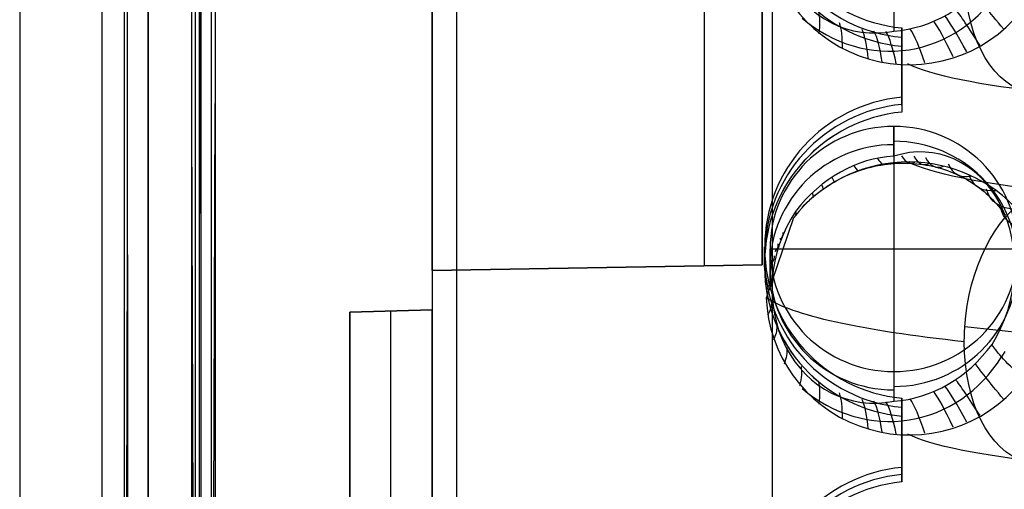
# Model space of a CAD drawing. Extents: x -9 to 8, y 1 to 147.
# Tile 120 of 181: x -8.84 to -2.88, y 131.36 to 134.2. Entities that reach past the tile are written whole.
import ezdxf

# ---------------------------------------------------------------- set-up
doc = ezdxf.new("R2010")
doc.units = 0
doc.layers.add('DEFAULT', color=7, linetype='CONTINUOUS')

msp = doc.modelspace()

# ---------------------------------------------------------------- linework, layer by layer
at = {"layer": 'DEFAULT', "color": 254}
for p, q in [((-8.3472, 145.7252, -5.3771), (-8.3472, 114.3174, -1.0228)), ((-8.3472, 145.5879, -6.3676), (-8.3472, 114.1801, -2.0133)), ((-8.1808, 114.3706, -1.1311), (-8.197, 145.5663, -5.456)), ((-8.2179, 145.4767, -6.2513), (-8.2017, 114.2465, -1.9216)), ((-7.7549, 114.5706, -2.0727), (-7.7549, 145.0138, -6.2933)), ((-7.7813, 144.5975, -5.2158), (-7.7813, 115.0922, -1.1252)), ((-7.6819, 115.0821, -1.2298), (-7.6819, 144.5828, -5.3197)), ((-8.8443, 139.9582, -54.0092), (-8.8443, 116.5851, -54.0092)), ((-4.2831, 115.7542, -107.3319), (-4.2831, 139.6692, -102.2486)), ((-8.0653, 114.9239, -107.4071), (-8.0653, 139.5702, -102.1684)), ((-8.8443, 139.4039, -101.3861), (-8.8443, 116.5785, -106.2378)), ((-6.3443, 138.6807, -21.1077), (-6.3443, 132.6807, -21.1077)), ((-6.3443, 132.6807, -22.3077), (-6.3443, 138.6807, -22.3077)), ((-4.6943, 132.7095, -21.1365), (-4.6943, 138.6519, -21.1365)), ((-4.6943, 132.7095, -22.2789), (-4.6943, 138.6519, -22.2789)), ((-4.6943, 132.7095, -76.897), (-4.6943, 138.3453, -76.897)), ((-4.6943, 132.7095, -78.0394), (-4.6943, 138.3453, -78.0394)), ((-6.3443, 132.6807, -78.0682), (-6.3443, 138.3021, -78.0682)), ((-6.3443, 138.3021, -76.8682), (-6.3443, 132.6807, -76.8682)), ((-6.3443, 138.3021, -54.316), (-6.3443, 132.4419, -54.316)), ((-7.747, 136.9891, -5.4837), (-7.747, 114.5346, -2.3706)), ((-7.7549, 134.9511, -4.8982), (-7.747, 132.7646, -4.898)), ((-6.3443, 134.9189, -100.6464), (-6.3443, 129.9474, -101.7031)), ((-4.3443, 132.7156, -76.9031), (-4.3443, 134.9156, -76.9031)), ((-4.3443, 134.9156, -78.0333), (-4.3443, 132.7156, -78.0333)), ((-4.3443, 132.7156, -21.1426), (-4.3443, 134.9156, -21.1426)), ((-4.3443, 134.9156, -22.2728), (-4.3443, 132.7156, -22.2728)), ((-4.3443, 132.7156, -77.4682), (-4.3443, 134.9156, -77.4682)), ((-4.3443, 132.7156, -21.7077), (-4.3443, 134.9156, -21.7077)), ((-3.547, 134.3122, -5.2082), (-3.547, 134.1319, -6.5086)), ((-3.4993, 133.7314, -5.0695), (-3.4993, 134.151, -5.1276)), ((-3.4993, 134.151, -5.1276), (-3.4993, 134.04, -5.8533)), ((-3.4993, 133.6827, -5.4614), (-3.4993, 134.1, -5.4614)), ((-3.4993, 133.8962, -5.832), (-3.4993, 133.8962, -5.0923)), ((-4.3443, 133.8156, -78.0333), (-4.3443, 133.8156, -76.9031)), ((-4.3443, 133.8156, -22.2728), (-4.3443, 133.8156, -21.1426)), ((-3.4993, 133.7314, -5.0695), (-3.4993, 133.6413, -5.7944)), ((-7.6819, 127.5653, -2.9604), (-7.6599, 133.6926, -2.961)), ((-7.8027, 133.6057, -2.8699), (-7.7813, 127.6722, -2.8693)), ((-8.3472, 133.5937, -3.6952), (-8.3472, 126.3117, -3.6952)), ((-3.547, 133.3741, -6.4036), (-3.547, 133.5544, -5.1032)), ((-3.547, 133.5544, -5.1032), (-3.547, 132.0686, -4.8972)), ((-3.7428, 133.2913, -7.0981), (-3.7234, 133.2973, -7.0904)), ((-3.7234, 133.2973, -7.0904), (-3.7038, 133.3028, -7.0825)), ((-3.7038, 133.3028, -7.0825), (-3.6842, 133.3079, -7.0745)), ((-3.6842, 133.3079, -7.0745), (-3.6645, 133.3125, -7.0662)), ((-3.6645, 133.3125, -7.0662), (-3.6447, 133.3166, -7.0578)), ((-3.6447, 133.3166, -7.0578), (-3.625, 133.3202, -7.0492)), ((-3.625, 133.3202, -7.0492), (-3.6052, 133.3233, -7.0405)), ((-3.6052, 133.3233, -7.0405), (-3.5855, 133.326, -7.0316)), ((-3.5855, 133.326, -7.0316), (-3.5658, 133.3281, -7.0226)), ((-3.5658, 133.3281, -7.0226), (-3.546, 133.3298, -7.0134)), ((-3.546, 133.3298, -7.0134), (-3.5263, 133.331, -7.0041)), ((-3.5263, 133.331, -7.0041), (-3.5066, 133.3317, -6.9946)), ((-3.5066, 133.3317, -6.9946), (-3.4869, 133.332, -6.9849)), ((-3.4869, 133.332, -6.9849), (-3.4672, 133.3317, -6.9751)), ((-3.4672, 133.3317, -6.9751), (-3.4475, 133.331, -6.965)), ((-3.4475, 133.331, -6.965), (-3.4278, 133.3298, -6.9549)), ((-3.4278, 133.3298, -6.9549), (-3.4083, 133.3281, -6.9445)), ((-3.4083, 133.3281, -6.9445), (-3.3888, 133.326, -6.9341)), ((-3.3888, 133.326, -6.9341), (-3.3696, 133.3234, -6.9236)), ((-3.3696, 133.3234, -6.9236), (-3.3505, 133.3203, -6.9129)), ((-3.3505, 133.3203, -6.9129), (-3.3316, 133.3168, -6.9022)), ((-3.3316, 133.3168, -6.9022), (-3.3129, 133.3129, -6.8914)), ((-3.3129, 133.3129, -6.8914), (-3.2943, 133.3085, -6.8805)), ((-3.2943, 133.3085, -6.8805), (-3.276, 133.3036, -6.8694)), ((-3.276, 133.3036, -6.8694), (-3.2578, 133.2984, -6.8583)), ((-3.2578, 133.2984, -6.8583), (-3.2397, 133.2926, -6.8471)), ((-3.8917, 133.227, -7.1524), (-3.8737, 133.2366, -7.1463)), ((-3.8737, 133.2366, -7.1463), (-3.8555, 133.2458, -7.14)), ((-3.8555, 133.2458, -7.14), (-3.8372, 133.2545, -7.1335)), ((-3.8372, 133.2545, -7.1335), (-3.8187, 133.2628, -7.1268)), ((-3.8187, 133.2628, -7.1268), (-3.7999, 133.2706, -7.1199)), ((-3.7999, 133.2706, -7.1199), (-3.7811, 133.2779, -7.1129)), ((-3.7811, 133.2779, -7.1129), (-3.762, 133.2848, -7.1056)), ((-3.762, 133.2848, -7.1056), (-3.7428, 133.2913, -7.0981)), ((-3.2397, 133.2926, -6.8471), (-3.2219, 133.2865, -6.8357)), ((-3.2219, 133.2865, -6.8357), (-3.2043, 133.2799, -6.8243)), ((-3.2043, 133.2799, -6.8243), (-3.1868, 133.2729, -6.8128)), ((-3.1868, 133.2729, -6.8128), (-3.1696, 133.2655, -6.8012)), ((-3.1696, 133.2655, -6.8012), (-3.1527, 133.2576, -6.7895)), ((-3.1527, 133.2576, -6.7895), (-3.136, 133.2494, -6.7779)), ((-3.136, 133.2494, -6.7779), (-3.1197, 133.2408, -6.7662)), ((-3.1197, 133.2408, -6.7662), (-3.1037, 133.2319, -6.7545)), ((-3.9787, 133.1723, -7.1801), (-3.9618, 133.1841, -7.175)), ((-3.9618, 133.1841, -7.175), (-3.9446, 133.1955, -7.1696)), ((-3.9446, 133.1955, -7.1696), (-3.9272, 133.2064, -7.1641)), ((-3.9272, 133.2064, -7.1641), (-3.9095, 133.217, -7.1583)), ((-3.9095, 133.217, -7.1583), (-3.8917, 133.227, -7.1524)), ((-3.1037, 133.2319, -6.7545), (-3.088, 133.2226, -6.7428)), ((-3.088, 133.2226, -6.7428), (-3.0726, 133.213, -6.7311)), ((-3.0726, 133.213, -6.7311), (-3.0575, 133.203, -6.7194)), ((-3.0575, 133.203, -6.7194), (-3.0428, 133.1927, -6.7077)), ((-3.0428, 133.1927, -6.7077), (-3.0284, 133.182, -6.696)), ((-3.0284, 133.182, -6.696), (-3.0142, 133.171, -6.6843)), ((-4.0585, 133.1075, -7.2026), (-4.043, 133.1214, -7.1985)), ((-4.043, 133.1214, -7.1985), (-4.0274, 133.1347, -7.1942)), ((-4.0274, 133.1347, -7.1942), (-4.0115, 133.1476, -7.1897)), ((-4.0115, 133.1476, -7.1897), (-3.9953, 133.1601, -7.185)), ((-3.9953, 133.1601, -7.185), (-3.9787, 133.1723, -7.1801)), ((-3.0142, 133.171, -6.6843), (-3.0004, 133.1596, -6.6726)), ((-3.0004, 133.1596, -6.6726), (-2.9869, 133.1479, -6.6609)), ((-2.9869, 133.1479, -6.6609), (-2.9737, 133.1359, -6.6493)), ((-2.9737, 133.1359, -6.6493), (-2.9609, 133.1236, -6.6377)), ((-2.9609, 133.1236, -6.6377), (-2.9485, 133.111, -6.6262)), ((-4.1031, 133.0637, -7.2138), (-4.0886, 133.0787, -7.2103)), ((-4.0886, 133.0787, -7.2103), (-4.0737, 133.0933, -7.2066)), ((-4.0737, 133.0933, -7.2066), (-4.0585, 133.1075, -7.2026)), ((-2.9485, 133.111, -6.6262), (-2.9364, 133.0982, -6.6148)), ((-2.9364, 133.0982, -6.6148), (-2.9247, 133.0851, -6.6036)), ((-2.9247, 133.0851, -6.6036), (-2.9135, 133.0718, -6.5925)), ((-2.9135, 133.0718, -6.5925), (-2.9026, 133.0583, -6.5815)), ((-2.9026, 133.0583, -6.5815), (-2.8922, 133.0445, -6.5707)), ((-4.3197, 132.5162, -7.1306), (-4.154, 133.0032, -7.2039)), ((-2.8922, 133.0445, -6.5707), (-2.8821, 133.0306, -6.5601)), ((-2.8821, 133.0306, -6.5601), (-2.8724, 133.0164, -6.5496)), ((-8.2084, 127.0092, -3.691), (-8.1904, 132.8382, -3.6914)), ((-4.33, 132.8156, -4.9352), (-4.33, 132.8252, -4.9365)), ((-4.33, 132.7324, -5.6834), (-4.33, 132.8252, -4.9365)), ((-4.33, 132.8156, -4.9352), (-4.33, 132.7018, -5.6789)), ((-4.33, 132.7018, -5.6789), (-4.33, 132.8156, -4.9352)), ((-4.33, 132.7584, -5.3093), (-4.33, 132.7789, -5.3093)), ((-4.33, 132.7635, -5.2758), (-4.33, 132.7635, -5.4328)), ((-4.297, 132.5782, -6.683), (-4.297, 132.8115, -5.0002)), ((-4.297, 132.8115, -5.0002), (-2.797, 132.8115, -5.0002)), ((-6.3443, 132.6807, -21.1077), (-4.3443, 132.7156, -21.1426)), ((-4.3443, 132.7156, -22.2728), (-6.3443, 132.6807, -22.3077)), ((-6.3443, 132.6807, -76.8682), (-4.3443, 132.7156, -76.9031)), ((-4.3443, 132.7156, -78.0333), (-6.3443, 132.6807, -78.0682)), ((-4.3443, 132.7156, -21.7077), (-6.3443, 132.6807, -21.7077)), ((-4.3443, 132.7156, -77.4682), (-6.3443, 132.6807, -77.4682)), ((-4.3443, 132.7156, -78.0333), (-4.3443, 132.7156, -76.9031)), ((-4.3443, 132.7156, -22.2728), (-4.3443, 132.7156, -21.1426)), ((-6.3443, 132.6807, -21.1077), (-6.3443, 132.6807, -22.3077)), ((-6.3443, 132.6807, -76.8682), (-6.3443, 132.6807, -78.0682)), ((-5.3443, 132.6981, -21.1252), (-5.3443, 132.6981, -22.2903)), ((-5.3443, 132.6981, -76.8857), (-5.3443, 132.6981, -78.0508)), ((-6.3443, 132.4419, -25.0121), (-6.8443, 132.4288, -25.0252)), ((-6.3443, 132.4419, -40.0121), (-6.8443, 132.4288, -39.999)), ((-6.3443, 132.4419, -46.0121), (-6.8443, 132.4288, -46.0251)), ((-6.3443, 132.4419, -57.0121), (-6.8443, 132.4288, -56.999)), ((-6.3443, 132.4419, -63.0121), (-6.8443, 132.4288, -63.0252)), ((-6.3443, 132.4419, -80.0121), (-6.8443, 132.4288, -79.999)), ((-6.3443, 132.4419, -87.0121), (-6.8443, 132.4288, -87.0252)), ((-6.3443, 132.4419, -96.0121), (-6.8443, 132.4288, -95.999)), ((-6.8443, 132.4288, -32.5121), (-6.3443, 132.4419, -32.5121)), ((-6.8443, 132.4288, -51.5121), (-6.3443, 132.4419, -51.5121)), ((-6.8443, 132.4288, -71.5121), (-6.3443, 132.4419, -71.5121)), ((-6.8443, 132.4288, -91.5121), (-6.3443, 132.4419, -91.5121)), ((-6.8443, 132.4288, -25.0252), (-6.8443, 121.455, -25.0252)), ((-6.8443, 132.4288, -39.999), (-6.8443, 132.4288, -25.0252)), ((-6.8443, 121.455, -39.999), (-6.8443, 132.4288, -39.999)), ((-6.8443, 132.4288, -46.0251), (-6.8443, 121.455, -46.0251)), ((-6.8443, 132.4288, -56.999), (-6.8443, 132.4288, -46.0251)), ((-6.8443, 121.455, -56.999), (-6.8443, 132.4288, -56.999)), ((-6.8443, 132.4288, -63.0252), (-6.8443, 121.455, -63.0252)), ((-6.8443, 132.4288, -79.999), (-6.8443, 132.4288, -63.0252)), ((-6.8443, 121.455, -79.999), (-6.8443, 132.4288, -79.999)), ((-6.8443, 132.4288, -87.0252), (-6.8443, 121.455, -87.0252)), ((-6.8443, 132.4288, -95.999), (-6.8443, 132.4288, -87.0252)), ((-6.8443, 121.455, -95.999), (-6.8443, 132.4288, -95.999)), ((-6.8443, 121.455, -32.5121), (-6.8443, 132.4288, -32.5121)), ((-6.8443, 121.455, -51.5121), (-6.8443, 132.4288, -51.5121)), ((-6.8443, 121.455, -71.5121), (-6.8443, 132.4288, -71.5121)), ((-6.8443, 121.455, -91.5121), (-6.8443, 132.4288, -91.5121)), ((-6.5943, 121.4485, -25.0186), (-6.5943, 132.4354, -25.0186)), ((-6.5943, 132.4354, -25.0186), (-6.5943, 132.4354, -40.0055)), ((-6.5943, 121.4485, -40.0055), (-6.5943, 132.4354, -40.0055)), ((-6.5943, 121.4485, -46.0186), (-6.5943, 132.4354, -46.0186)), ((-6.5943, 132.4354, -46.0186), (-6.5943, 132.4354, -57.0055)), ((-6.5943, 121.4485, -57.0055), (-6.5943, 132.4354, -57.0055)), ((-6.5943, 121.4485, -63.0186), (-6.5943, 132.4354, -63.0186)), ((-6.5943, 132.4354, -63.0186), (-6.5943, 132.4354, -80.0055)), ((-6.5943, 121.4485, -80.0055), (-6.5943, 132.4354, -80.0055)), ((-6.5943, 121.4485, -87.0186), (-6.5943, 132.4354, -87.0186)), ((-6.5943, 132.4354, -87.0186), (-6.5943, 132.4354, -96.0055)), ((-6.5943, 121.4485, -96.0055), (-6.5943, 132.4354, -96.0055)), ((-6.3443, 132.4419, -25.0121), (-6.3443, 121.4419, -25.0121)), ((-6.3443, 132.4419, -40.0121), (-6.3443, 132.4419, -25.0121)), ((-6.3443, 121.4419, -40.0121), (-6.3443, 132.4419, -40.0121)), ((-6.3443, 132.4419, -46.0121), (-6.3443, 121.4419, -46.0121)), ((-6.3443, 132.4419, -57.0121), (-6.3443, 132.4419, -46.0121)), ((-6.3443, 121.4419, -57.0121), (-6.3443, 132.4419, -57.0121)), ((-6.3443, 132.4419, -63.0121), (-6.3443, 121.4419, -63.0121)), ((-6.3443, 132.4419, -80.0121), (-6.3443, 132.4419, -63.0121)), ((-6.3443, 121.4419, -80.0121), (-6.3443, 132.4419, -80.0121)), ((-6.3443, 132.4419, -87.0121), (-6.3443, 129.719, -87.0121)), ((-6.3443, 132.4419, -96.0121), (-6.3443, 132.4419, -87.0121)), ((-6.3443, 121.4419, -96.0121), (-6.3443, 132.4419, -96.0121)), ((-0.05, 132.0156, -11.4033), (-3.1169, 132.34, -9.0627)), ((-2.8838, 132.1736, -6.4427), (-2.894, 132.1572, -6.4492)), ((-2.8739, 132.1903, -6.4364), (-2.8838, 132.1736, -6.4427)), ((-3.547, 132.0686, -4.8972), (-3.547, 131.8883, -6.1976)), ((-3.4993, 131.4879, -4.7584), (-3.4993, 131.9075, -4.8166)), ((-3.4993, 131.9075, -4.8166), (-3.4993, 131.7988, -5.5266)), ((-3.4993, 131.4401, -5.1425), (-3.4993, 131.8576, -5.1425)), ((-3.4993, 131.6535, -5.5058), (-3.4993, 131.6535, -4.7814)), ((-3.4993, 131.3995, -5.4695), (-3.4993, 131.4879, -4.7584))]:
    msp.add_line(p, q, dxfattribs=at)
at = {"layer": 'DEFAULT', "color": 254, "extrusion": (1, -4.53467e-12, -2.64793e-11)}
msp.add_arc((61.766, -493.8639, -8.0653), 496.2149, 80.281457, 83.889596, dxfattribs=at)
at = {"layer": 'DEFAULT', "color": 254, "extrusion": (1, 0, 0)}
msp.add_arc((61.766, -493.8639, -8.8443), 495.4152, 80.281457, 83.889596, dxfattribs=at)
msp.add_arc((61.766, -493.8639, -8.8443), 495.4152, 80.281457, 83.889596, dxfattribs=at)
at = {"layer": 'DEFAULT', "color": 254, "extrusion": (1, -8.23674e-16, -9.07217e-15)}
msp.add_arc((61.6075, -494.9959, -6.1981), 497.3255, 80.326674, 83.91643, dxfattribs=at)
at = {"layer": 'DEFAULT', "color": 254, "extrusion": (0.999657, 0.003595, 0.025929)}
msp.add_arc((61.7469, -493.8383, -7.3941), 496.392, 80.37739, 83.819151, dxfattribs=at)
at = {"layer": 'DEFAULT', "color": 254, "extrusion": (0.999657, -0.003595, -0.025929)}
msp.add_arc((61.6554, -494.4867, -8.0611), 496.5645, 80.37963, 83.81662, dxfattribs=at)
at = {"layer": 'DEFAULT', "color": 254, "extrusion": (1, -1.13876e-15, -8.04836e-15)}
msp.add_arc((61.766, -493.8639, -6.3443), 493.2589, 81.346618, 83.759444, dxfattribs=at)
at = {"layer": 'DEFAULT', "color": 254, "extrusion": (-0.459906, 0.125651, 0.879032)}
for centre in [(-129.1408, -37.4849, 12.7638), (-126.9765, -36.8168, 12.7553)]:
    msp.add_arc(centre, 0.7485, 249.02836, 23.61235, dxfattribs=at)
at = {"layer": 'DEFAULT', "color": 254, "extrusion": (0.008727, 0.137319, 0.990488)}
for centre, start, end in [((11.9685, -134.0129, 13.3121), 3.60174, 88.02068), ((11.8268, -131.762, 13.3121), 279.18277, 3.60171), ((11.8262, -131.7524, 13.3121), 3.60174, 88.02068), ((11.6846, -129.5015, 13.3121), 279.18277, 3.60171)]:
    msp.add_arc(centre, 0.9202, start, end, dxfattribs=at)
at = {"layer": 'DEFAULT', "color": 254, "extrusion": (0, 0.151262, 0.988494)}
for centre, start in [((3.41, -134.2987, 14.8477), 0), ((3.41, -132.0339, 14.8257), 360)]:
    msp.add_arc(centre, 0.92, start, 84.42881, dxfattribs=at)
at = {"layer": 'DEFAULT', "color": 254, "extrusion": (-0.025599, 0.14789, 0.988672)}
for centre, start, end in [((-19.6557, -132.936, 14.1258), 350.29579, 74.73361), ((-19.656, -132.936, 14.1258), 350.29568, 74.73349)]:
    msp.add_arc(centre, 0.92, start, end, dxfattribs=at)
at = {"layer": 'DEFAULT', "color": 254, "extrusion": (-0.00098944, 0.118752, 0.992923)}
for centre in [(2.3299, -134.7432, 8.6183), (2.3486, -132.4786, 8.6607)]:
    msp.add_arc(centre, 0.8672, 1.47066, 136.49511, dxfattribs=at)
at = {"layer": 'DEFAULT', "color": 254, "extrusion": (0.792147, -0.083813, -0.604548)}
for centre, start, end in [((133.5617, -17.0706, -8.082), 112.6082, 260.07291), ((131.3306, -16.6802, -8.082), 266.34003, 47.53754), ((131.3306, -16.6802, -8.082), 260.07291, 266.3401), ((131.3306, -16.6802, -8.082), 112.6082, 260.07291)]:
    msp.add_arc(centre, 0.8325, start, end, dxfattribs=at)
at = {"layer": 'DEFAULT', "color": 254, "extrusion": (-0.499365, -0.022075, 0.866111)}
for centre in [(-135.1564, -1.2196, -6.8269), (-132.9151, -1.15, -6.508)]:
    msp.add_arc(centre, 0.9992, 1.59487, 47.08651, dxfattribs=at)
at = {"layer": 'DEFAULT', "color": 254, "extrusion": (-0.443532, -0.059917, 0.894254)}
for centre in [(-134.2285, 9.8025, -12.8147), (-132.0052, 9.6731, -12.4021)]:
    msp.add_arc(centre, 0.9534, 315.24715, 47.00384, dxfattribs=at)
at = {"layer": 'DEFAULT', "color": 254, "extrusion": (0.749862, 0.661471, -0.012768)}
for centre in [(98.3032, -4.6462, 86.6654), (96.6207, -4.3542, 85.1774)]:
    msp.add_arc(centre, 4.5, 338.95747, 354.07198, dxfattribs=at)
at = {"layer": 'DEFAULT', "color": 254, "extrusion": (0.7934, -0.592544, 0.139314)}
for centre in [(100.696, 5.4279, -83.6684), (98.8984, 5.5488, -82.2957)]:
    msp.add_arc(centre, 4.5, 345.95989, 353.67339, dxfattribs=at)
at = {"layer": 'DEFAULT', "color": 254, "extrusion": (0.862701, 0.505491, 0.015031)}
for centre in [(112.9781, -6.732, 65.0385), (111.0424, -6.404, 63.9091)]:
    msp.add_arc(centre, 4.5, 339.13998, 353.17126, dxfattribs=at)
at = {"layer": 'DEFAULT', "color": 254, "extrusion": (0.943188, 0.329642, 0.041616)}
for centre in [(123.3066, -7.4897, 40.8525), (121.1887, -7.1481, 40.1259)]:
    msp.add_arc(centre, 4.5, 339.63023, 352.52332, dxfattribs=at)
at = {"layer": 'DEFAULT', "color": 254, "extrusion": (0.907436, 0.419218, 0.028551)}
for centre in [(118.743, -7.2854, 53.151), (116.7063, -6.9477, 52.2193)]:
    msp.add_arc(centre, 4.5, 339.34746, 352.81197, dxfattribs=at)
at = {"layer": 'DEFAULT', "color": 254, "extrusion": (0.896024, -0.425723, 0.126102)}
for centre in [(115.0695, 1.6175, -61.4433), (113.0431, 1.8046, -60.4489)]:
    msp.add_arc(centre, 4.5, 344.28211, 352.85903, dxfattribs=at)
at = {"layer": 'DEFAULT', "color": 254, "extrusion": (0.963662, -0.243764, 0.109246)}
for centre in [(124.669, -1.9892, -37.0261), (122.494, -1.7401, -36.4452)]:
    msp.add_arc(centre, 4.5, 342.77673, 352.32783, dxfattribs=at)
at = {"layer": 'DEFAULT', "color": 254, "extrusion": (0.983955, -0.148086, 0.09951)}
for centre in [(127.6345, -3.585, -24.1264), (125.4159, -3.3087, -23.7632)]:
    msp.add_arc(centre, 4.5, 342.09417, 352.1712, dxfattribs=at)
at = {"layer": 'DEFAULT', "color": 254, "extrusion": (0.98769, 0.141619, 0.066432)}
for centre in [(128.8198, -6.8615, 15.1633), (126.599, -6.53, 14.8662)]:
    msp.add_arc(centre, 4.5, 340.41536, 352.15871, dxfattribs=at)
at = {"layer": 'DEFAULT', "color": 254, "extrusion": (0.994681, -0.051656, 0.089113)}
for centre in [(129.3055, -4.9511, -11.0867), (127.065, -4.6517, -10.9431)]:
    msp.add_arc(centre, 4.5, 341.47179, 352.09133, dxfattribs=at)
at = {"layer": 'DEFAULT', "color": 254, "extrusion": (1, 1.85858e-11, 1.2542e-10)}
msp.add_arc((61.766, -493.8639, -3.4993), 493.3334, 81.575773, 81.62258, dxfattribs=at)
at = {"layer": 'DEFAULT', "color": 254, "extrusion": (0, 0.990526, -0.137324)}
for centre, end in [((1.147, 11.7533, 133.6724), 344.66013), ((1.147, 11.7533, 133.0724), 344.65995), ((1.147, 11.7533, 131.4074), 344.66013)]:
    msp.add_arc(centre, 2.4, 307.6134, end, dxfattribs=at)
at = {"layer": 'DEFAULT', "color": 254, "extrusion": (0, 0.123359, 0.992362)}
for centre in [(3.41, -132.4197, 11.1103), (3.41, -130.1549, 11.1491)]:
    msp.add_arc(centre, 0.92, 275.57119, 0, dxfattribs=at)
at = {"layer": 'DEFAULT', "color": 254, "extrusion": (-0.025599, 0.144209, 0.989216)}
msp.add_arc((-19.8417, -130.702, 13.6299), 0.9196, 265.5735, 350.04448, dxfattribs=at)
at = {"layer": 'DEFAULT', "color": 254, "extrusion": (-0.025599, 0.144208, 0.989216)}
msp.add_arc((-19.8413, -130.702, 13.6298), 0.9196, 265.57366, 350.04464, dxfattribs=at)
at = {"layer": 'DEFAULT', "color": 254, "extrusion": (-1.17302e-15, 0.137324, 0.990526)}
msp.add_arc((3.547, -132.2399, 13.2854), 0.75, 270, 90, dxfattribs=at)
at = {"layer": 'DEFAULT', "color": 254, "extrusion": (-3.28445e-14, 0.137324, 0.990526)}
msp.add_arc((3.547, -132.2399, 13.2854), 0.75, 90, 270, dxfattribs=at)
at = {"layer": 'DEFAULT', "color": 254, "extrusion": (0, 0.137324, 0.990526)}
msp.add_arc((3.547, -132.2399, 12.4792), 0.75, 270, 90, dxfattribs=at)
at = {"layer": 'DEFAULT', "color": 254, "extrusion": (-2.84217e-14, 0.137324, 0.990526)}
msp.add_arc((3.547, -132.2399, 12.629), 0.75, 90, 270, dxfattribs=at)
at = {"layer": 'DEFAULT', "color": 254, "extrusion": (-0.566495, 0.104262, 0.817443)}
msp.add_arc((-129.845, -25.9755, 10.6806), 0.7465, 63.75315, 203.60826, dxfattribs=at)
at = {"layer": 'DEFAULT', "color": 254, "extrusion": (-0.492869, 0.192125, 0.848627)}
msp.add_arc((-122.1632, -46.9855, 21.9385), 0.8736, 201.08528, 250.8017, dxfattribs=at)
at = {"layer": 'DEFAULT', "color": 254, "extrusion": (0.988144, 0.141169, 0.060348)}
msp.add_arc((136.993, -7.9809, 14.8338), 4.5, 172.16201, 182.39932, dxfattribs=at)
at = {"layer": 'DEFAULT', "color": 254, "extrusion": (0.994469, -0.050728, 0.091972)}
msp.add_arc((137.4822, -6.0218, -10.8326), 4.5, 172.08889, 183.43194, dxfattribs=at)
at = {"layer": 'DEFAULT', "color": 254, "extrusion": (0.983344, -0.147036, 0.106843)}
msp.add_arc((135.8592, -4.4389, -23.6564), 4.5, 172.16471, 184.08115, dxfattribs=at)
at = {"layer": 'DEFAULT', "color": 254, "extrusion": (0.962967, -0.241108, 0.120672)}
msp.add_arc((133.0165, -2.5394, -36.1444), 4.5, 172.31496, 184.80558, dxfattribs=at)
at = {"layer": 'DEFAULT', "color": 254, "extrusion": (0.000973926, 0.165902, 0.986142)}
msp.add_arc((4.2338, -131.7879, 14.9574), 0.8854, 224.31021, 322.34019, dxfattribs=at)
at = {"layer": 'DEFAULT', "color": 254, "extrusion": (0.943934, 0.32902, 0.027096)}
msp.add_arc((131.5965, -8.2063, 40.1098), 4.5, 172.52979, 181.72654, dxfattribs=at)
at = {"layer": 'DEFAULT', "color": 254, "extrusion": (0.894853, -0.422207, 0.144845)}
msp.add_arc((123.6714, 1.9764, -60.067), 4.5, 172.83927, 186.47557, dxfattribs=at)
at = {"layer": 'DEFAULT', "color": 254, "extrusion": (0.863856, 0.503702, -0.006078)}
msp.add_arc((121.5516, -6.7398, 63.7679), 4.5, 173.17322, 181.43297, dxfattribs=at)
at = {"layer": 'DEFAULT', "color": 254, "extrusion": (0.793009, -0.587001, 0.162991)}
msp.add_arc((109.7429, 6.817, -81.6709), 4.5, 173.64098, 188.38468, dxfattribs=at)
at = {"layer": 'DEFAULT', "color": 254, "extrusion": (0.810663, 0.585084, -0.022404)}
msp.add_arc((114.813, -5.4443, 74.8524), 4.5, 173.59586, 181.42914, dxfattribs=at)
at = {"layer": 'DEFAULT', "color": 254, "extrusion": (0.749976, 0.660364, -0.038159)}
msp.add_arc((107.0814, -3.8577, 85.1511), 4.5, 174.07598, 181.51787, dxfattribs=at)
at = {"layer": 'DEFAULT', "color": 254, "extrusion": (-0.660292, 0.730625, -0.173783)}
msp.add_arc((-91.5587, 11.1924, 100.3141), 4.5, 349.71318, 5.29882, dxfattribs=at)
at = {"layer": 'DEFAULT', "color": 254, "extrusion": (-0.502912, 0.846241, -0.175944)}
msp.add_arc((-69.9774, 14.2441, 115.1049), 4.5, 348.83348, 4.0298, dxfattribs=at)
at = {"layer": 'DEFAULT', "color": 254, "extrusion": (0.607329, 0.791559, -0.067726)}
msp.add_arc((88.7556, -0.0572, 103.2449), 4.5, 175.20071, 181.97244, dxfattribs=at)
at = {"layer": 'DEFAULT', "color": 254, "extrusion": (0.441073, 0.892548, -0.093878)}
msp.add_arc((67.1584, 4.0733, 117.3964), 4.5, 176.50979, 182.77275, dxfattribs=at)
at = {"layer": 'DEFAULT', "color": 254, "extrusion": (0.351124, 0.930377, -0.105404)}
msp.add_arc((55.3755, 6.0639, 122.8073), 4.5, 177.21906, 183.29199, dxfattribs=at)
at = {"layer": 'DEFAULT', "color": 254, "extrusion": (0.257075, 0.959423, -0.115846)}
msp.add_arc((42.9868, 7.916, 127.0611), 4.5, 177.9622, 183.88875, dxfattribs=at)
at = {"layer": 'DEFAULT', "color": 254, "extrusion": (1, 3.96555e-10, 2.72972e-09)}
msp.add_arc((61.766, -493.8639, -4.33), 493.3117, 81.728897, 81.732482, dxfattribs=at)
at = {"layer": 'DEFAULT', "color": 254, "extrusion": (-0.025599, 0.143349, 0.989341)}
for centre, start, end in [((-19.9718, -130.6628, 13.5152), 349.98551, 74.43215), ((-19.9721, -130.6628, 13.5151), 349.98538, 74.43201)]:
    msp.add_arc(centre, 0.9199, start, end, dxfattribs=at)
at = {"layer": 'DEFAULT', "color": 254, "extrusion": (0.063997, 0.989065, -0.132872)}
msp.add_arc((17.3499, 10.8792, 131.7895), 4.5, 179.49194, 185.26488, dxfattribs=at)
at = {"layer": 'DEFAULT', "color": 254, "extrusion": (-2.22045e-15, 0.990526, -0.137324)}
msp.add_arc((1.147, 11.7533, 132.2399), 3.2325, 307.6134, 348.96569, dxfattribs=at)
at = {"layer": 'DEFAULT', "color": 254, "extrusion": (-0.132695, 0.980528, -0.144763)}
msp.add_arc((-9.0157, 12.575, 131.4348), 4.5, 181.05338, 186.86113, dxfattribs=at)
at = {"layer": 'DEFAULT', "color": 254, "extrusion": (-0.323238, 0.934165, -0.151175)}
msp.add_arc((-34.7567, 12.7642, 126.0063), 4.5, 182.57278, 188.59783, dxfattribs=at)
at = {"layer": 'DEFAULT', "color": 254, "extrusion": (0.607307, 0.793365, -0.041827)}
msp.add_arc((78.2365, -1.1473, 103.3611), 4.5, 339.62563, 355.20091, dxfattribs=at)
at = {"layer": 'DEFAULT', "color": 254, "extrusion": (-0.501743, 0.851512, -0.152253)}
msp.add_arc((-59.015, 11.4733, 115.6876), 4.5, 183.99985, 190.42173, dxfattribs=at)
at = {"layer": 'DEFAULT', "color": 254, "extrusion": (-0.660634, 0.735943, -0.148157)}
msp.add_arc((-80.7039, 8.9289, 100.8993), 4.5, 185.26805, 192.25957, dxfattribs=at)
at = {"layer": 'DEFAULT', "color": 254, "extrusion": (1, 2.14114e-11, 1.49239e-10)}
msp.add_arc((61.766, -493.8639, -3.4993), 493.3334, 81.838811, 81.885665, dxfattribs=at)
at = {"layer": 'DEFAULT', "color": 254, "extrusion": (-0.025599, 0.139665, 0.989868)}
msp.add_arc((-20.1714, -128.4214, 13.0274), 0.9197, 265.25446, 349.71707, dxfattribs=at)
at = {"layer": 'DEFAULT', "color": 254, "extrusion": (-0.025598, 0.139664, 0.989868)}
msp.add_arc((-20.171, -128.4215, 13.0273), 0.9197, 265.25464, 349.71725, dxfattribs=at)

doc.saveas('drawing.dxf')
